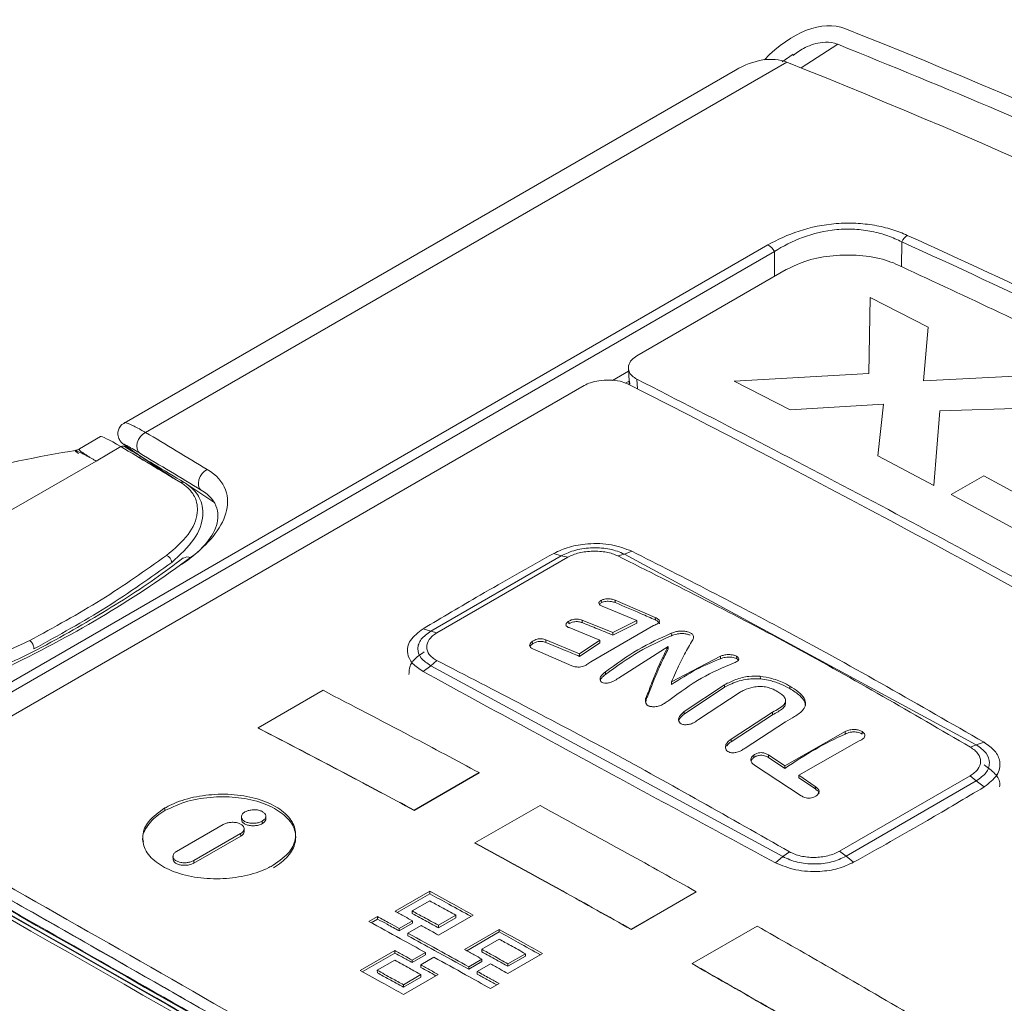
# Model space of a CAD drawing. Header units: millimetres. Extents: x -72 to 415, y 5 to 292.
# Tile 12 of 59: x 107 to 123, y 71 to 87. Entities that reach past the tile are written whole.
import ezdxf

# ---------------------------------------------------------------- set-up
doc = ezdxf.new("R2010")
doc.units = ezdxf.units.MM

msp = doc.modelspace()

# ---------------------------------------------------------------- linework, layer by layer
at = {"color": 8, "linetype": 'Continuous', "lineweight": 0}
for p, q in [((119.624, 86.458), (120.223, 86.843)), ((119.39, 86.551), (108.929, 80.512)), ((104.486, 75.144), (119.083, 83.57)), ((121.266, 83.62), (121.264, 83.215)), ((119.191, 83.462), (104.594, 75.036)), ((119.189, 83.057), (119.191, 83.462)), ((120.728, 81.47), (120.752, 82.715)), ((120.752, 82.715), (121.699, 82.229)), ((121.699, 82.229), (121.623, 81.351)), ((116.544, 81.36), (116.809, 81.513)), ((118.533, 81.348), (120.728, 81.47)), ((116.818, 81.349), (116.759, 81.315)), ((116.952, 81.223), (116.944, 81.38)), ((119.446, 80.879), (118.533, 81.348)), ((121.623, 81.351), (123.22, 81.435)), ((120.966, 80.972), (119.446, 80.879)), ((120.877, 80.132), (120.966, 80.972)), ((121.886, 80.866), (121.791, 79.648)), ((124.168, 80.932), (121.886, 80.866)), ((108.12, 80.045), (108.526, 80.28)), ((108.12, 80.045), (103.953, 77.64)), ((121.791, 79.648), (120.877, 80.132)), ((122.074, 79.496), (122.605, 79.802)), ((122.605, 79.802), (124.419, 78.819)), ((124.596, 78.123), (122.074, 79.496)), ((116.74, 78.527), (116.863, 78.574)), ((113.584, 77.271), (115.711, 78.499)), ((113.681, 77.242), (115.816, 78.475)), ((115.711, 78.499), (115.589, 78.538)), ((115.711, 78.499), (115.816, 78.475)), ((116.74, 78.527), (116.633, 78.497)), ((116.74, 78.527), (122.482, 75.412)), ((113.584, 77.271), (113.457, 77.308)), ((113.584, 77.271), (113.681, 77.242)), ((113.584, 76.706), (113.68, 76.792)), ((113.584, 76.706), (113.459, 76.609)), ((119.326, 73.59), (113.584, 76.706)), ((116.432, 76.563), (116.43, 76.605)), ((118.376, 76.355), (118.375, 76.396)), ((119.157, 75.906), (119.156, 75.947)), ((122.385, 75.376), (122.482, 75.412)), ((122.608, 75.456), (122.482, 75.412)), ((122.384, 74.911), (120.249, 73.678)), ((122.384, 74.911), (122.482, 74.825)), ((122.482, 74.825), (120.356, 73.597)), ((122.611, 74.728), (122.482, 74.825)), ((109.245, 74.342), (109.244, 74.384)), ((110.834, 74.129), (110.833, 74.17)), ((110.481, 73.925), (110.479, 73.966)), ((119.205, 73.491), (119.326, 73.59)), ((119.432, 73.671), (119.326, 73.59)), ((120.249, 73.678), (120.356, 73.597)), ((120.48, 73.498), (120.356, 73.597)), ((109.717, 73.484), (109.715, 73.525))]:
    msp.add_line(p, q, dxfattribs=at)
at = {"color": 7, "linetype": 'Continuous', "lineweight": 15}
for p, q in [((119.495, 86.68), (119.315, 86.56)), ((118.551, 86.421), (108.58, 80.665)), ((116.944, 81.761), (119.381, 83.168)), ((116.806, 81.558), (116.818, 81.346)), ((116.818, 81.347), (116.821, 81.289)), ((116.828, 81.301), (116.824, 81.347)), ((105.162, 74.972), (116.084, 81.278)), ((108.195, 80.443), (107.849, 80.243)), ((108.805, 80.153), (109.428, 79.738)), ((110.04, 79.376), (109.587, 79.676)), ((116.37, 77.734), (116.369, 77.768)), ((116.591, 77.735), (116.59, 77.777)), ((116.59, 77.776), (117.245, 77.492)), ((116.37, 77.734), (116.337, 77.714)), ((116.943, 77.441), (116.377, 77.677)), ((116.049, 77.45), (116.553, 77.246)), ((116.051, 77.408), (116.049, 77.45)), ((116.553, 77.246), (116.943, 77.441)), ((116.944, 77.4), (116.943, 77.442)), ((117.246, 77.452), (117.245, 77.494)), ((115.833, 77.39), (115.832, 77.423)), ((116.341, 77.122), (115.837, 77.326)), ((117.216, 77.36), (116.193, 76.767)), ((116.944, 77.4), (116.554, 77.204)), ((115.46, 77.086), (115.458, 77.128)), ((115.458, 77.127), (116.006, 76.898)), ((116.006, 76.898), (116.341, 77.122)), ((116.342, 77.08), (116.341, 77.122)), ((116.554, 77.204), (116.553, 77.246)), ((117.507, 77.194), (117.506, 77.236)), ((115.239, 77.06), (115.238, 77.102)), ((115.884, 76.704), (115.247, 76.981)), ((116.342, 77.08), (116.008, 76.857)), ((117.455, 77.018), (116.643, 76.504)), ((117.456, 76.978), (117.455, 77.019)), ((116.008, 76.857), (116.006, 76.899)), ((117.509, 76.44), (118.307, 76.86)), ((118.308, 76.82), (118.307, 76.862)), ((118.573, 76.82), (118.572, 76.863)), ((118.959, 76.491), (118.958, 76.533)), ((110.764, 75.691), (111.824, 76.304)), ((117.51, 76.4), (117.509, 76.441)), ((117.716, 75.958), (118.375, 76.396)), ((118.376, 76.354), (117.717, 75.917)), ((119.439, 76.332), (119.438, 76.375)), ((117.13, 76.231), (117.129, 76.273)), ((118.629, 76.275), (117.947, 75.827)), ((119.245, 76.28), (119.245, 76.282)), ((119.369, 76.084), (119.368, 76.149)), ((117.717, 75.917), (117.716, 75.959)), ((118.48, 75.507), (119.156, 75.947)), ((119.157, 75.905), (118.481, 75.466)), ((110.764, 75.691), (110.764, 75.688)), ((119.367, 75.788), (118.71, 75.361)), ((118.481, 75.466), (118.48, 75.508)), ((119.358, 75.073), (120.34, 75.632)), ((120.341, 75.591), (120.34, 75.633)), ((120.622, 75.59), (120.622, 75.631)), ((120.571, 75.478), (119.589, 74.918)), ((118.852, 75.207), (118.851, 75.249)), ((119.091, 75.208), (119.09, 75.25)), ((119.09, 75.249), (119.358, 75.073)), ((119.358, 75.031), (119.091, 75.208)), ((119.626, 74.582), (118.861, 75.082)), ((119.358, 75.032), (119.358, 75.073)), ((113.312, 74.348), (114.372, 74.961)), ((113.312, 74.345), (114.372, 74.957)), ((114.372, 74.961), (114.372, 74.957)), ((119.588, 74.918), (119.855, 74.736)), ((119.589, 74.877), (119.588, 74.918)), ((119.856, 74.695), (119.589, 74.876)), ((119.856, 74.695), (119.855, 74.737)), ((114.303, 73.813), (115.364, 74.426)), ((110.493, 74.238), (110.494, 74.196)), ((110.891, 74.21), (110.889, 74.252)), ((113.312, 74.348), (113.312, 74.345)), ((110.196, 74.116), (109.432, 73.675)), ((110.479, 73.966), (109.715, 73.525)), ((109.717, 73.484), (110.481, 73.925)), ((110.537, 74.006), (110.536, 74.048)), ((114.303, 73.813), (114.303, 73.81)), ((109.376, 73.594), (109.377, 73.551)), ((112.998, 72.699), (113.564, 73.026)), ((113.565, 72.984), (113.036, 72.679)), ((113.565, 72.984), (113.564, 73.026)), ((116.853, 72.405), (117.914, 73.017)), ((116.853, 72.402), (117.914, 73.014)), ((117.914, 73.017), (117.914, 73.014)), ((113.279, 72.704), (113.564, 72.868)), ((112.572, 72.532), (112.712, 72.613)), ((112.713, 72.572), (112.712, 72.613)), ((113.28, 72.662), (113.279, 72.704)), ((113.706, 72.47), (113.991, 72.634)), ((113.707, 72.311), (114.272, 72.638)), ((113.992, 72.593), (113.991, 72.634)), ((112.713, 72.572), (112.609, 72.512)), ((113.282, 72.544), (113.067, 72.42)), ((113.068, 72.378), (113.283, 72.503)), ((113.423, 72.467), (113.207, 72.343)), ((113.283, 72.503), (113.282, 72.544)), ((113.707, 72.428), (113.706, 72.47)), ((113.992, 72.593), (113.707, 72.428)), ((117.845, 71.845), (118.906, 72.457)), ((113.068, 72.378), (113.067, 72.42)), ((113.208, 72.301), (113.207, 72.343)), ((114.132, 72.077), (114.697, 72.403)), ((114.698, 72.362), (114.169, 72.056)), ((114.698, 72.362), (114.697, 72.403)), ((116.853, 72.405), (116.853, 72.402)), ((114.413, 72.08), (114.698, 72.244)), ((112.993, 72.059), (112.428, 71.733)), ((112.465, 71.712), (112.994, 72.018)), ((112.994, 72.018), (112.993, 72.059)), ((113.493, 72.027), (113.277, 71.903)), ((113.278, 71.862), (113.494, 71.986)), ((113.494, 71.986), (113.493, 72.027)), ((114.413, 72.039), (114.413, 72.08)), ((114.84, 71.683), (115.406, 72.009)), ((114.84, 71.842), (115.125, 72.007)), ((115.125, 71.966), (114.84, 71.801)), ((115.125, 71.966), (115.125, 72.007)), ((112.709, 71.736), (112.994, 71.901)), ((113.278, 71.862), (113.277, 71.903)), ((113.634, 71.95), (113.418, 71.825)), ((113.419, 71.784), (113.418, 71.825)), ((114.416, 71.919), (114.2, 71.795)), ((114.201, 71.754), (114.416, 71.878)), ((114.556, 71.841), (114.341, 71.717)), ((114.416, 71.878), (114.416, 71.919)), ((114.84, 71.801), (114.84, 71.842)), ((117.845, 71.845), (117.845, 71.842)), ((112.71, 71.695), (112.709, 71.736)), ((113.702, 71.668), (113.136, 71.342)), ((113.136, 71.501), (113.421, 71.665)), ((113.422, 71.624), (113.421, 71.665)), ((114.201, 71.754), (114.2, 71.795)), ((114.341, 71.675), (114.341, 71.717)), ((113.137, 71.459), (113.136, 71.501)), ((113.422, 71.624), (113.137, 71.459)), ((114.555, 71.438), (114.695, 71.519))]:
    msp.add_line(p, q, dxfattribs=at)
at = {"color": 8, "linetype": 'Continuous', "lineweight": 0, "flags": 128}
for points in [[(108.835, 80.173), (108.806, 80.201), (108.79, 80.241), (108.785, 80.29), (108.794, 80.343), (108.814, 80.395), (108.846, 80.444), (108.885, 80.484), (108.929, 80.512)], [(109.838, 79.57), (109.81, 79.598), (109.794, 79.638), (109.79, 79.686), (109.798, 79.739), (109.819, 79.792), (109.851, 79.84), (109.89, 79.88), (109.933, 79.909)]]:
    msp.add_lwpolyline(points, dxfattribs=at)
at = {"color": 8, "linetype": 'Continuous', "lineweight": 0}
for centre, radius, start, end in [((121.511, 83.503), 0.272, 124.7387, 154.5559), ((118.948, 83.327), 0.278, 29.1002, 60.9718), ((109.531, 79.642), 0.0589, 60.5264, 119.9599), ((109.218, 78.376), 0.139, 6.2066, 67.2333), ((109.615, 78.368), 0.112, 64.978, 126.3807)]:
    msp.add_arc(centre, radius, start, end, dxfattribs=at)
at = {"color": 7, "linetype": 'Continuous', "lineweight": 15}
for centre, radius, start, end in [((18.561, -112.686), 217.442, 56.86142, 63.14396), ((108.555, 80.228), 0.0596, 60.4176, 119.6251)]:
    msp.add_arc(centre, radius, start, end, dxfattribs=at)
for centre, major_axis, ratio, start_param, end_param in [((119.501, 85.469), (0.919, 1.592), 0.577335, 0.084157, 1.159403), ((-29.346, -203.993), (164.055, 284.137), 0.577335, 0.026276, 0.084157), ((118.551, 84.92), (0.919, 1.592), 0.577335, 0.084157, 0.785358), ((-30.296, -204.542), (164.055, 284.137), 0.577335, 0.026267, 0.084157), ((109.39, 79.632), (1.197, -0.81), 0.054844, 2.413739, 3.11494), ((274.35, -28.673), (221.4, -140.057), 0.020016, 2.423264, 2.429891), ((274.403, -28.588), (221.349, -139.971), 0.019826, 2.423359, 2.429986), ((109.457, 79.717), (0.637, -0.397), 0.018482, 3.142229, 3.757747)]:
    msp.add_ellipse(centre, major_axis=major_axis, ratio=ratio, start_param=start_param, end_param=end_param, dxfattribs=at)
for points, knots in [([(119.495, 86.663), (119.559, 86.709), (119.707, 86.815), (119.945, 86.882), (120.126, 86.878), (120.205, 86.849), (120.223, 86.843)], [0, 0, 0, 0, 0.279579, 0.648511, 0.922047, 1, 1, 1, 1]), ([(120.223, 86.843), (121.101, 86.486), (122.857, 85.771), (126.189, 84.297), (128.597, 83.092), (130.16, 82.31)], [0, 0, 0, 0, 0.259866, 0.519732, 1, 1, 1, 1]), ([(119.381, 83.168), (119.493, 83.222), (119.717, 83.33), (120.145, 83.406), (120.588, 83.41), (120.941, 83.351), (121.116, 83.281), (121.171, 83.259)], [0, 0, 0, 0, 0.219599, 0.439367, 0.656348, 0.892413, 1, 1, 1, 1]), ([(140.751, 71.955), (140.639, 72.035), (140.081, 72.432), (137.723, 74.076), (134.444, 76.199), (130.548, 78.492), (127.473, 80.178), (124.351, 81.779), (122.231, 82.765), (121.171, 83.259)], [0, 0, 0, 0, 0.018053, 0.090267, 0.379192, 0.534161, 0.689223, 0.844565, 1, 1, 1, 1]), ([(116.944, 81.38), (116.916, 81.396), (116.857, 81.433), (116.809, 81.509), (116.801, 81.6), (116.844, 81.691), (116.914, 81.74), (116.944, 81.761)], [0, 0, 0, 0, 0.164511, 0.356752, 0.575882, 0.815679, 1, 1, 1, 1]), ([(116.084, 81.278), (116.117, 81.294), (116.187, 81.328), (116.331, 81.36), (116.5, 81.371), (116.667, 81.354), (116.753, 81.319), (116.791, 81.304)], [0, 0, 0, 0, 0.1627697, 0.3542228, 0.5723536, 0.8119101, 1, 1, 1, 1]), ([(116.944, 81.38), (118.27, 80.7), (120.922, 79.342), (125.686, 76.728), (131.237, 73.51), (135.451, 70.823), (137.56, 69.478)], [0, 0, 0, 0, 0.193119, 0.386353, 0.692945, 1, 1, 1, 1]), ([(108.582, 80.663), (108.569, 80.656), (108.534, 80.637), (108.496, 80.584), (108.475, 80.519), (108.477, 80.459), (108.49, 80.413), (108.509, 80.379), (108.525, 80.358), (108.54, 80.342), (108.558, 80.325), (108.602, 80.292), (108.673, 80.241), (108.781, 80.17), (108.806, 80.153)], [0, 0, 0, 0, 0.034854, 0.091481, 0.146708, 0.190928, 0.228642, 0.260866, 0.288029, 0.316684, 0.361747, 0.473319, 0.875065, 1, 1, 1, 1]), ([(107.813, 80.223), (107.174, 80.112), (106.176, 79.94), (104.976, 79.399), (104.185, 78.763), (103.852, 78.178), (103.646, 77.817)], [0, 0, 0, 0, 0.316529, 0.49459, 0.688093, 1, 1, 1, 1]), ([(107.85, 80.245), (107.835, 80.236), (107.813, 80.223), (107.789, 80.22), (107.782, 80.219)], [0, 0, 0, 0, 0.695121, 1, 1, 1, 1]), ([(109.56, 79.694), (109.584, 79.678), (109.694, 79.608), (109.839, 79.433), (109.892, 79.129), (109.751, 78.755), (109.489, 78.514), (109.356, 78.391)], [0, 0, 0, 0, 0.045894, 0.214627, 0.424077, 0.705795, 1, 1, 1, 1]), ([(109.514, 78.356), (109.649, 78.445), (109.765, 78.539), (109.954, 78.738), (110.027, 78.843), (110.112, 79.057), (110.124, 79.168), (110.058, 79.382), (109.978, 79.486), (109.838, 79.57)], [0, 0, 0, 0, 0.25, 0.25, 0.5, 0.5, 0.75, 0.75, 1, 1, 1, 1]), ([(109.542, 78.465), (109.39, 78.35), (108.926, 77.997), (108.028, 77.446), (107.213, 76.982), (106.726, 76.757), (106.66, 76.727)], [0, 0, 0, 0, 0.182083, 0.557254, 0.939467, 1, 1, 1, 1]), ([(116.377, 77.677), (116.362, 77.685), (116.336, 77.699), (116.321, 77.723), (116.324, 77.744), (116.342, 77.761), (116.359, 77.77), (116.368, 77.775)], [0, 0, 0, 0, 0.297196, 0.51641, 0.677507, 0.839513, 1, 1, 1, 1]), ([(116.368, 77.775), (116.383, 77.781), (116.409, 77.792), (116.455, 77.798), (116.503, 77.797), (116.55, 77.789), (116.578, 77.78), (116.59, 77.776)], [0, 0, 0, 0, 0.237697, 0.398952, 0.559078, 0.814789, 1, 1, 1, 1]), ([(116.591, 77.735), (116.572, 77.741), (116.538, 77.752), (116.483, 77.758), (116.438, 77.756), (116.4, 77.747), (116.38, 77.739), (116.37, 77.734)], [0, 0, 0, 0, 0.294488, 0.512929, 0.674268, 0.836516, 1, 1, 1, 1]), ([(117.246, 77.452), (117.169, 77.486), (116.95, 77.583), (116.732, 77.675), (116.591, 77.735)], [0, 0, 0, 0, 0.353195, 1, 1, 1, 1]), ([(115.837, 77.326), (115.822, 77.333), (115.797, 77.344), (115.785, 77.369), (115.79, 77.393), (115.807, 77.414), (115.825, 77.427), (115.832, 77.432)], [0, 0, 0, 0, 0.279768, 0.465003, 0.649132, 0.861244, 1, 1, 1, 1]), ([(115.832, 77.432), (115.85, 77.441), (115.879, 77.455), (115.928, 77.466), (115.973, 77.467), (116.014, 77.461), (116.038, 77.453), (116.049, 77.45)], [0, 0, 0, 0, 0.284544, 0.446095, 0.608862, 0.828107, 1, 1, 1, 1]), ([(117.245, 77.492), (117.265, 77.481), (117.295, 77.464), (117.313, 77.436), (117.31, 77.414), (117.279, 77.387), (117.241, 77.371), (117.216, 77.36)], [0, 0, 0, 0, 0.264058, 0.416786, 0.543664, 0.700778, 1, 1, 1, 1]), ([(117.313, 77.388), (117.313, 77.388), (117.316, 77.396), (117.3, 77.416), (117.276, 77.437), (117.252, 77.449), (117.246, 77.452)], [0, 0, 0, 0, 0.002087, 0.342395, 0.852484, 1, 1, 1, 1]), ([(116.051, 77.408), (116.033, 77.413), (116.004, 77.422), (115.955, 77.426), (115.91, 77.42), (115.868, 77.407), (115.845, 77.395), (115.833, 77.39)], [0, 0, 0, 0, 0.28342, 0.45085, 0.619983, 0.822187, 1, 1, 1, 1]), ([(116.554, 77.204), (116.47, 77.239), (116.302, 77.308), (116.135, 77.375), (116.051, 77.408)], [0, 0, 0, 0, 0.499947, 1, 1, 1, 1]), ([(117.505, 77.234), (117.533, 77.245), (117.575, 77.261), (117.649, 77.273), (117.713, 77.27), (117.77, 77.261), (117.8, 77.25), (117.814, 77.244)], [0, 0, 0, 0, 0.320792, 0.500854, 0.682019, 0.853014, 1, 1, 1, 1]), ([(107.108, 76.982), (107.108, 76.991), (107.107, 77.01), (107.097, 77.042), (107.082, 77.072), (107.063, 77.096), (107.048, 77.109), (107.04, 77.114), (107.038, 77.115)], [0, 0, 0, 0, 0.197304, 0.394607, 0.591922, 0.789272, 0.941942, 1, 1, 1, 1]), ([(115.238, 77.102), (115.256, 77.112), (115.286, 77.129), (115.336, 77.143), (115.382, 77.146), (115.423, 77.139), (115.447, 77.131), (115.458, 77.127)], [0, 0, 0, 0, 0.277111, 0.442712, 0.609828, 0.823954, 1, 1, 1, 1]), ([(116.43, 76.604), (116.607, 76.732), (116.963, 76.99), (117.323, 77.153), (117.505, 77.234)], [0, 0, 0, 0, 0.494497, 1, 1, 1, 1]), ([(117.507, 77.194), (117.329, 77.113), (116.969, 76.951), (116.612, 76.693), (116.432, 76.563)], [0, 0, 0, 0, 0.494487, 1, 1, 1, 1]), ([(117.815, 77.203), (117.8, 77.209), (117.769, 77.22), (117.711, 77.23), (117.649, 77.231), (117.576, 77.22), (117.534, 77.204), (117.507, 77.194)], [0, 0, 0, 0, 0.1608699, 0.3242621, 0.5073806, 0.6778979, 1, 1, 1, 1]), ([(117.814, 77.244), (117.827, 77.236), (117.858, 77.216), (117.876, 77.176), (117.862, 77.134), (117.843, 77.106), (117.835, 77.094)], [0, 0, 0, 0, 0.18395, 0.423485, 0.757818, 1, 1, 1, 1]), ([(115.247, 76.981), (115.233, 76.988), (115.209, 76.999), (115.194, 77.024), (115.195, 77.05), (115.209, 77.077), (115.228, 77.094), (115.238, 77.102)], [0, 0, 0, 0, 0.253809, 0.430791, 0.606842, 0.809504, 1, 1, 1, 1]), ([(115.239, 77.06), (115.228, 77.051), (115.21, 77.037), (115.205, 77.02), (115.203, 77.014)], [0, 0, 0, 0, 0.620741, 1, 1, 1, 1]), ([(115.46, 77.086), (115.439, 77.092), (115.408, 77.102), (115.355, 77.104), (115.308, 77.094), (115.269, 77.078), (115.247, 77.065), (115.239, 77.06)], [0, 0, 0, 0, 0.324091, 0.487435, 0.651696, 0.874519, 1, 1, 1, 1]), ([(116.008, 76.857), (115.93, 76.89), (115.748, 76.968), (115.565, 77.043), (115.46, 77.086)], [0, 0, 0, 0, 0.422016, 1, 1, 1, 1]), ([(117.129, 76.271), (117.147, 76.319), (117.199, 76.46), (117.28, 76.657), (117.372, 76.858), (117.427, 76.965), (117.455, 77.018)], [0, 0, 0, 0, 0.164582, 0.493941, 0.746508, 1, 1, 1, 1]), ([(117.456, 76.977), (117.438, 76.942), (117.384, 76.839), (117.302, 76.663), (117.211, 76.446), (117.157, 76.302), (117.13, 76.23)], [0, 0, 0, 0, 0.164582, 0.493957, 0.746555, 1, 1, 1, 1]), ([(117.835, 77.094), (117.813, 77.056), (117.748, 76.947), (117.638, 76.74), (117.552, 76.541), (117.509, 76.44)], [0, 0, 0, 0, 0.205526, 0.601042, 1, 1, 1, 1]), ([(113.226, 76.563), (113.227, 76.608), (113.229, 76.709), (113.333, 76.837), (113.437, 76.906), (113.474, 76.931)], [0, 0, 0, 0, 0.336424, 0.762203, 1, 1, 1, 1]), ([(118.308, 76.819), (118.177, 76.765), (117.911, 76.655), (117.645, 76.485), (117.51, 76.399)], [0, 0, 0, 0, 0.496174, 1, 1, 1, 1]), ([(118.307, 76.86), (118.326, 76.867), (118.363, 76.879), (118.426, 76.889), (118.49, 76.885), (118.539, 76.876), (118.563, 76.865), (118.572, 76.862)], [0, 0, 0, 0, 0.252715, 0.508273, 0.699172, 0.890677, 1, 1, 1, 1]), ([(118.573, 76.82), (118.561, 76.825), (118.536, 76.835), (118.489, 76.844), (118.438, 76.847), (118.372, 76.841), (118.333, 76.828), (118.308, 76.819)], [0, 0, 0, 0, 0.1552149, 0.2981214, 0.4710774, 0.6642216, 1, 1, 1, 1]), ([(118.572, 76.862), (118.582, 76.855), (118.601, 76.841), (118.609, 76.818), (118.602, 76.794), (118.572, 76.77), (118.539, 76.756), (118.519, 76.747)], [0, 0, 0, 0, 0.15956, 0.332745, 0.508046, 0.700147, 1, 1, 1, 1]), ([(118.595, 76.801), (118.594, 76.803), (118.591, 76.81), (118.58, 76.816), (118.573, 76.82)], [0, 0, 0, 0, 0.311122, 1, 1, 1, 1]), ([(116.193, 76.767), (116.172, 76.752), (116.136, 76.726), (116.08, 76.697), (116.029, 76.684), (115.972, 76.682), (115.923, 76.689), (115.894, 76.7), (115.884, 76.704)], [0, 0, 0, 0, 0.246463, 0.416159, 0.54589, 0.675178, 0.893376, 1, 1, 1, 1]), ([(118.519, 76.747), (118.345, 76.674), (117.992, 76.525), (117.642, 76.269), (117.464, 76.139)], [0, 0, 0, 0, 0.493002, 1, 1, 1, 1]), ([(116.38, 76.43), (116.372, 76.436), (116.354, 76.448), (116.343, 76.475), (116.343, 76.508), (116.369, 76.555), (116.406, 76.584), (116.43, 76.604)], [0, 0, 0, 0, 0.139328, 0.287266, 0.459984, 0.645075, 1, 1, 1, 1]), ([(116.432, 76.563), (116.413, 76.548), (116.381, 76.522), (116.35, 76.484), (116.349, 76.464), (116.349, 76.457)], [0, 0, 0, 0, 0.461253, 0.823949, 1, 1, 1, 1]), ([(116.643, 76.504), (116.618, 76.485), (116.579, 76.456), (116.509, 76.428), (116.45, 76.418), (116.406, 76.421), (116.385, 76.428), (116.38, 76.43)], [0, 0, 0, 0, 0.344548, 0.542288, 0.740749, 0.930967, 1, 1, 1, 1]), ([(118.375, 76.396), (118.434, 76.425), (118.553, 76.485), (118.749, 76.537), (118.895, 76.534), (118.958, 76.532)], [0, 0, 0, 0, 0.3600311, 0.7233347, 1, 1, 1, 1]), ([(118.959, 76.491), (118.876, 76.491), (118.688, 76.492), (118.509, 76.422), (118.404, 76.368), (118.376, 76.354)], [0, 0, 0, 0, 0.364993, 0.827034, 1, 1, 1, 1]), ([(118.958, 76.532), (119.022, 76.522), (119.169, 76.498), (119.328, 76.434), (119.414, 76.387), (119.438, 76.374)], [0, 0, 0, 0, 0.353901, 0.821293, 1, 1, 1, 1]), ([(119.439, 76.332), (119.388, 76.359), (119.284, 76.413), (119.116, 76.468), (119.004, 76.485), (118.959, 76.491)], [0, 0, 0, 0, 0.374742, 0.750928, 1, 1, 1, 1]), ([(111.824, 76.304), (112.3, 76.056), (113.149, 75.614), (113.999, 75.16), (114.372, 74.961)], [0, 0, 0, 0, 0.5599997, 1, 1, 1, 1]), ([(119.245, 76.28), (119.211, 76.3), (119.152, 76.333), (119.044, 76.361), (118.941, 76.369), (118.816, 76.356), (118.715, 76.319), (118.65, 76.286), (118.629, 76.275)], [0, 0, 0, 0, 0.1932031, 0.3301211, 0.4665531, 0.6189359, 0.8769947, 1, 1, 1, 1]), ([(119.438, 76.374), (119.487, 76.343), (119.584, 76.282), (119.679, 76.181), (119.709, 76.078), (119.659, 75.973), (119.531, 75.88), (119.418, 75.816), (119.367, 75.788)], [0, 0, 0, 0, 0.164712, 0.331107, 0.473281, 0.616177, 0.825628, 1, 1, 1, 1]), ([(119.692, 76.055), (119.69, 76.078), (119.683, 76.134), (119.598, 76.231), (119.498, 76.295), (119.439, 76.332)], [0, 0, 0, 0, 0.232929, 0.552839, 1, 1, 1, 1]), ([(117.128, 76.053), (117.119, 76.06), (117.096, 76.077), (117.08, 76.122), (117.089, 76.19), (117.114, 76.242), (117.129, 76.271)], [0, 0, 0, 0, 0.1359231, 0.3223823, 0.6069179, 1, 1, 1, 1]), ([(117.13, 76.23), (117.12, 76.21), (117.098, 76.168), (117.092, 76.125), (117.088, 76.102)], [0, 0, 0, 0, 0.483829, 1, 1, 1, 1]), ([(119.156, 75.947), (119.193, 75.966), (119.266, 76.005), (119.348, 76.064), (119.375, 76.129), (119.362, 76.186), (119.311, 76.238), (119.266, 76.267), (119.245, 76.28)], [0, 0, 0, 0, 0.215461, 0.432803, 0.581269, 0.729962, 0.870125, 1, 1, 1, 1]), ([(117.347, 76.063), (117.323, 76.055), (117.276, 76.038), (117.204, 76.034), (117.155, 76.041), (117.134, 76.05), (117.128, 76.053)], [0, 0, 0, 0, 0.32074, 0.644464, 0.905228, 1, 1, 1, 1]), ([(117.464, 76.139), (117.455, 76.133), (117.436, 76.119), (117.399, 76.092), (117.368, 76.075), (117.347, 76.063)], [0, 0, 0, 0, 0.256216, 0.512481, 1, 1, 1, 1]), ([(119.365, 76.087), (119.365, 76.078), (119.365, 76.05), (119.305, 75.984), (119.219, 75.938), (119.157, 75.905)], [0, 0, 0, 0, 0.119261, 0.375227, 1, 1, 1, 1]), ([(117.665, 75.758), (117.655, 75.766), (117.635, 75.782), (117.623, 75.817), (117.626, 75.855), (117.655, 75.906), (117.692, 75.938), (117.716, 75.958)], [0, 0, 0, 0, 0.157198, 0.305482, 0.482205, 0.669488, 1, 1, 1, 1]), ([(117.717, 75.917), (117.693, 75.897), (117.656, 75.864), (117.628, 75.821), (117.629, 75.802), (117.629, 75.799)], [0, 0, 0, 0, 0.5732261, 0.9110506, 1, 1, 1, 1]), ([(117.947, 75.827), (117.926, 75.811), (117.888, 75.783), (117.82, 75.751), (117.753, 75.74), (117.699, 75.744), (117.674, 75.754), (117.665, 75.758)], [0, 0, 0, 0, 0.275454, 0.491206, 0.709123, 0.894166, 1, 1, 1, 1]), ([(110.764, 75.691), (111.239, 75.444), (112.088, 75.002), (112.938, 74.548), (113.312, 74.348)], [0, 0, 0, 0, 0.56, 1, 1, 1, 1]), ([(110.764, 75.688), (111.239, 75.441), (112.088, 74.998), (112.938, 74.545), (113.312, 74.345)], [0, 0, 0, 0, 0.56, 1, 1, 1, 1]), ([(120.34, 75.632), (120.359, 75.64), (120.399, 75.656), (120.467, 75.668), (120.535, 75.662), (120.586, 75.649), (120.612, 75.635), (120.622, 75.63)], [0, 0, 0, 0, 0.253468, 0.510319, 0.697885, 0.885549, 1, 1, 1, 1]), ([(118.428, 75.305), (118.418, 75.314), (118.398, 75.332), (118.387, 75.368), (118.39, 75.408), (118.42, 75.458), (118.457, 75.488), (118.48, 75.507)], [0, 0, 0, 0, 0.158488, 0.31284, 0.494867, 0.682675, 1, 1, 1, 1]), ([(120.341, 75.591), (120.178, 75.513), (119.85, 75.354), (119.523, 75.139), (119.358, 75.031)], [0, 0, 0, 0, 0.497551, 1, 1, 1, 1]), ([(120.622, 75.59), (120.61, 75.596), (120.583, 75.609), (120.533, 75.622), (120.477, 75.627), (120.407, 75.619), (120.367, 75.602), (120.341, 75.591)], [0, 0, 0, 0, 0.148042, 0.3006266, 0.4802022, 0.6680935, 1, 1, 1, 1]), ([(120.622, 75.63), (120.631, 75.622), (120.651, 75.605), (120.663, 75.576), (120.662, 75.545), (120.633, 75.509), (120.595, 75.49), (120.571, 75.478)], [0, 0, 0, 0, 0.150588, 0.304182, 0.481565, 0.664166, 1, 1, 1, 1]), ([(118.481, 75.466), (118.455, 75.447), (118.424, 75.423), (118.41, 75.395), (118.408, 75.39)], [0, 0, 0, 0, 0.84336, 1, 1, 1, 1]), ([(118.71, 75.361), (118.69, 75.348), (118.651, 75.32), (118.584, 75.291), (118.516, 75.283), (118.464, 75.288), (118.438, 75.3), (118.428, 75.305)], [0, 0, 0, 0, 0.254251, 0.511734, 0.697085, 0.882795, 1, 1, 1, 1]), ([(118.861, 75.082), (118.846, 75.095), (118.818, 75.118), (118.801, 75.159), (118.803, 75.195), (118.823, 75.224), (118.842, 75.24), (118.851, 75.248)], [0, 0, 0, 0, 0.276635, 0.504719, 0.6737, 0.84356, 1, 1, 1, 1]), ([(118.852, 75.207), (118.838, 75.196), (118.819, 75.182), (118.813, 75.164), (118.811, 75.159)], [0, 0, 0, 0, 0.729732, 1, 1, 1, 1]), ([(118.851, 75.248), (118.868, 75.258), (118.897, 75.275), (118.947, 75.287), (118.994, 75.288), (119.044, 75.275), (119.074, 75.258), (119.09, 75.249)], [0, 0, 0, 0, 0.236116, 0.415621, 0.565734, 0.753026, 1, 1, 1, 1]), ([(119.091, 75.208), (119.071, 75.219), (119.039, 75.236), (118.984, 75.248), (118.935, 75.244), (118.889, 75.23), (118.863, 75.214), (118.852, 75.207)], [0, 0, 0, 0, 0.295823, 0.459809, 0.625089, 0.834224, 1, 1, 1, 1]), ([(122.612, 75.086), (122.675, 75.041), (122.801, 74.949), (122.876, 74.817), (122.863, 74.743), (122.86, 74.727)], [0, 0, 0, 0, 0.441464, 0.882928, 1, 1, 1, 1]), ([(119.855, 74.736), (119.873, 74.722), (119.901, 74.7), (119.919, 74.663), (119.915, 74.63), (119.895, 74.6), (119.874, 74.584), (119.865, 74.577)], [0, 0, 0, 0, 0.304254, 0.468568, 0.634138, 0.849723, 1, 1, 1, 1]), ([(109.244, 74.384), (109.268, 74.397), (109.39, 74.464), (109.657, 74.559), (110.065, 74.617), (110.488, 74.603), (110.87, 74.508), (111.172, 74.346), (111.356, 74.137), (111.395, 73.901), (111.3, 73.656), (111.112, 73.521), (111.013, 73.451)], [0, 0, 0, 0, 0.025626, 0.129432, 0.233247, 0.340927, 0.450149, 0.555356, 0.666342, 0.771507, 0.880833, 1, 1, 1, 1]), ([(111.015, 73.409), (111.038, 73.424), (111.155, 73.495), (111.315, 73.649), (111.399, 73.879), (111.348, 74.113), (111.153, 74.319), (110.844, 74.477), (110.456, 74.565), (110.028, 74.573), (109.596, 74.507), (109.365, 74.398), (109.245, 74.342)], [0, 0, 0, 0, 0.0259363, 0.1310331, 0.2361347, 0.3439691, 0.4530254, 0.5583189, 0.6692624, 0.7743157, 0.8837538, 1, 1, 1, 1]), ([(119.865, 74.577), (119.849, 74.568), (119.821, 74.553), (119.772, 74.542), (119.725, 74.541), (119.674, 74.555), (119.644, 74.572), (119.626, 74.582)], [0, 0, 0, 0, 0.223559, 0.406309, 0.55622, 0.738811, 1, 1, 1, 1]), ([(119.916, 74.613), (119.915, 74.621), (119.913, 74.641), (119.889, 74.669), (119.866, 74.687), (119.856, 74.695)], [0, 0, 0, 0, 0.2491, 0.668255, 1, 1, 1, 1]), ([(111.013, 73.451), (110.989, 73.438), (110.867, 73.371), (110.6, 73.277), (110.192, 73.22), (109.769, 73.236), (109.386, 73.333), (109.084, 73.494), (108.901, 73.702), (108.862, 73.937), (108.957, 74.18), (109.145, 74.314), (109.244, 74.384)], [0, 0, 0, 0, 0.025626, 0.129432, 0.233247, 0.340932, 0.450153, 0.55536, 0.666345, 0.771511, 0.880836, 1, 1, 1, 1]), ([(115.364, 74.426), (115.84, 74.166), (116.69, 73.702), (117.54, 73.227), (117.914, 73.017)], [0, 0, 0, 0, 0.56, 1, 1, 1, 1]), ([(109.245, 74.342), (109.222, 74.328), (109.104, 74.257), (108.953, 74.104), (108.865, 73.936), (108.89, 73.848), (108.894, 73.833)], [0, 0, 0, 0, 0.101075, 0.510643, 0.92023, 1, 1, 1, 1]), ([(110.833, 74.17), (110.82, 74.164), (110.791, 74.15), (110.732, 74.137), (110.664, 74.133), (110.597, 74.143), (110.542, 74.165), (110.505, 74.195), (110.49, 74.231), (110.496, 74.269), (110.518, 74.299), (110.542, 74.315), (110.55, 74.32)], [0, 0, 0, 0, 0.082056, 0.181233, 0.292178, 0.406936, 0.511006, 0.618408, 0.724219, 0.829649, 0.944724, 1, 1, 1, 1]), ([(110.55, 74.32), (110.563, 74.326), (110.592, 74.34), (110.65, 74.353), (110.718, 74.357), (110.786, 74.347), (110.84, 74.325), (110.877, 74.295), (110.892, 74.259), (110.886, 74.221), (110.864, 74.191), (110.84, 74.175), (110.833, 74.17)], [0, 0, 0, 0, 0.082056, 0.18124, 0.292191, 0.40695, 0.511018, 0.618419, 0.724229, 0.829661, 0.944737, 1, 1, 1, 1]), ([(110.196, 74.116), (110.212, 74.123), (110.245, 74.139), (110.308, 74.15), (110.377, 74.152), (110.443, 74.14), (110.494, 74.116), (110.528, 74.085), (110.539, 74.048), (110.53, 74.011), (110.505, 73.983), (110.484, 73.969), (110.479, 73.966)], [0, 0, 0, 0, 0.099423, 0.199755, 0.312451, 0.426162, 0.529303, 0.637657, 0.741828, 0.849636, 0.964971, 1, 1, 1, 1]), ([(110.497, 74.196), (110.497, 74.19), (110.496, 74.17), (110.519, 74.141), (110.564, 74.114), (110.622, 74.097), (110.688, 74.092), (110.756, 74.099), (110.806, 74.114), (110.829, 74.126), (110.834, 74.129)], [0, 0, 0, 0, 0.0755026, 0.2284243, 0.3670934, 0.5127538, 0.6527922, 0.7977624, 0.9528849, 1, 1, 1, 1]), ([(110.834, 74.129), (110.847, 74.138), (110.873, 74.157), (110.891, 74.186), (110.889, 74.204), (110.888, 74.21)], [0, 0, 0, 0, 0.388106, 0.779768, 1, 1, 1, 1]), ([(105.116, 74.002), (105.227, 73.939), (105.785, 73.623), (108.144, 72.284), (111.424, 70.409), (115.323, 68.161), (118.404, 66.375), (121.532, 64.554), (123.655, 63.309), (124.717, 62.686)], [0, 0, 0, 0, 0.018034, 0.090169, 0.378781, 0.533852, 0.689017, 0.844462, 1, 1, 1, 1]), ([(110.481, 73.925), (110.492, 73.932), (110.516, 73.949), (110.535, 73.978), (110.535, 73.998), (110.535, 74.006)], [0, 0, 0, 0, 0.3200944, 0.707036, 1, 1, 1, 1]), ([(105.126, 73.792), (105.239, 73.728), (105.803, 73.409), (106.824, 72.829), (108.196, 72.048), (109.58, 71.258), (110.743, 70.592), (111.913, 69.921), (113.09, 69.244), (114.276, 68.561), (115.468, 67.872), (116.667, 67.178), (118.117, 66.337), (119.333, 65.63), (120.556, 64.918), (121.775, 64.206), (123.24, 63.349), (124.218, 62.776), (124.707, 62.489)], [0, 0, 0, 0, 0.018233, 0.091166, 0.164099, 0.237032, 0.309966, 0.346432, 0.419365, 0.492298, 0.528764, 0.601697, 0.67463, 0.747564, 0.78403, 0.856963, 0.928477, 1, 1, 1, 1]), ([(105.127, 73.793), (106.679, 72.911), (109.784, 71.146), (114.624, 68.362), (119.585, 65.488), (122.999, 63.489), (124.707, 62.489)], [0, 0, 0, 0, 0.249024, 0.498435, 0.74902, 1, 1, 1, 1]), ([(114.303, 73.813), (114.779, 73.553), (115.629, 73.09), (116.479, 72.614), (116.853, 72.405)], [0, 0, 0, 0, 0.56, 1, 1, 1, 1]), ([(114.303, 73.81), (114.779, 73.55), (115.629, 73.086), (116.479, 72.611), (116.853, 72.402)], [0, 0, 0, 0, 0.5599997, 1, 1, 1, 1]), ([(105.135, 73.624), (106.685, 72.743), (109.789, 70.98), (114.624, 68.199), (119.58, 65.327), (122.991, 63.33), (124.698, 62.331)], [0, 0, 0, 0, 0.249025, 0.4984362, 0.749021, 1, 1, 1, 1]), ([(109.715, 73.525), (109.699, 73.518), (109.667, 73.503), (109.604, 73.491), (109.535, 73.489), (109.468, 73.501), (109.416, 73.525), (109.384, 73.556), (109.373, 73.592), (109.382, 73.63), (109.406, 73.659), (109.427, 73.672), (109.432, 73.675)], [0, 0, 0, 0, 0.098975, 0.198715, 0.31035, 0.426113, 0.532471, 0.635898, 0.738154, 0.849951, 0.965682, 1, 1, 1, 1]), ([(109.38, 73.552), (109.379, 73.548), (109.377, 73.53), (109.396, 73.501), (109.437, 73.472), (109.493, 73.454), (109.558, 73.447), (109.627, 73.452), (109.682, 73.466), (109.709, 73.479), (109.717, 73.484)], [0, 0, 0, 0, 0.047456, 0.203293, 0.349058, 0.486989, 0.624004, 0.771701, 0.927542, 1, 1, 1, 1]), ([(113.564, 73.026), (113.696, 72.954), (113.932, 72.825), (114.169, 72.695), (114.272, 72.638)], [0, 0, 0, 0, 0.56, 1, 1, 1, 1]), ([(114.236, 72.617), (114.116, 72.683), (113.893, 72.806), (113.669, 72.928), (113.565, 72.984)], [0, 0, 0, 0, 0.535687, 1, 1, 1, 1]), ([(113.991, 72.634), (113.912, 72.678), (113.769, 72.756), (113.627, 72.834), (113.564, 72.868)], [0, 0, 0, 0, 0.56, 1, 1, 1, 1]), ([(112.712, 72.613), (112.778, 72.577), (112.896, 72.513), (113.015, 72.448), (113.067, 72.42)], [0, 0, 0, 0, 0.56, 1, 1, 1, 1]), ([(112.998, 72.699), (113.051, 72.67), (113.146, 72.619), (113.241, 72.567), (113.282, 72.544)], [0, 0, 0, 0, 0.56, 1, 1, 1, 1]), ([(113.706, 72.47), (113.627, 72.513), (113.484, 72.591), (113.342, 72.669), (113.279, 72.704)], [0, 0, 0, 0, 0.56, 1, 1, 1, 1]), ([(113.28, 72.662), (113.36, 72.619), (113.502, 72.541), (113.645, 72.463), (113.707, 72.428)], [0, 0, 0, 0, 0.56, 1, 1, 1, 1]), ([(112.572, 72.532), (112.744, 72.439), (113.051, 72.271), (113.358, 72.102), (113.493, 72.027)], [0, 0, 0, 0, 0.56, 1, 1, 1, 1]), ([(113.068, 72.378), (113.001, 72.415), (112.883, 72.479), (112.765, 72.544), (112.713, 72.572)], [0, 0, 0, 0, 0.56, 1, 1, 1, 1]), ([(113.423, 72.467), (113.476, 72.438), (113.57, 72.386), (113.665, 72.334), (113.707, 72.311)], [0, 0, 0, 0, 0.56, 1, 1, 1, 1]), ([(121.456, 70.985), (120.98, 71.263), (120.13, 71.759), (119.28, 72.244), (118.906, 72.457)], [0, 0, 0, 0, 0.5599997, 1, 1, 1, 1]), ([(113.207, 72.343), (113.393, 72.241), (113.723, 72.059), (114.054, 71.876), (114.2, 71.795)], [0, 0, 0, 0, 0.56, 1, 1, 1, 1]), ([(114.201, 71.754), (114.015, 71.856), (113.685, 72.04), (113.354, 72.221), (113.208, 72.301)], [0, 0, 0, 0, 0.56, 1, 1, 1, 1]), ([(114.697, 72.403), (114.83, 72.33), (115.066, 72.199), (115.302, 72.067), (115.406, 72.009)], [0, 0, 0, 0, 0.56, 1, 1, 1, 1]), ([(115.37, 71.989), (115.25, 72.055), (115.026, 72.18), (114.802, 72.304), (114.698, 72.362)], [0, 0, 0, 0, 0.536042, 1, 1, 1, 1]), ([(115.125, 72.007), (115.045, 72.051), (114.903, 72.13), (114.76, 72.209), (114.698, 72.244)], [0, 0, 0, 0, 0.56, 1, 1, 1, 1]), ([(112.993, 72.059), (113.046, 72.03), (113.141, 71.978), (113.236, 71.926), (113.277, 71.903)], [0, 0, 0, 0, 0.56, 1, 1, 1, 1]), ([(113.278, 71.862), (113.225, 71.891), (113.131, 71.943), (113.036, 71.995), (112.994, 72.018)], [0, 0, 0, 0, 0.56, 1, 1, 1, 1]), ([(114.132, 72.077), (114.185, 72.047), (114.279, 71.995), (114.374, 71.942), (114.416, 71.919)], [0, 0, 0, 0, 0.56, 1, 1, 1, 1]), ([(114.84, 71.842), (114.76, 71.887), (114.618, 71.966), (114.475, 72.045), (114.413, 72.08)], [0, 0, 0, 0, 0.56, 1, 1, 1, 1]), ([(114.413, 72.039), (114.493, 71.994), (114.635, 71.915), (114.778, 71.836), (114.84, 71.801)], [0, 0, 0, 0, 0.56, 1, 1, 1, 1]), ([(112.994, 71.901), (113.073, 71.857), (113.216, 71.778), (113.358, 71.7), (113.421, 71.665)], [0, 0, 0, 0, 0.56, 1, 1, 1, 1]), ([(113.418, 71.825), (113.471, 71.796), (113.566, 71.744), (113.66, 71.691), (113.702, 71.668)], [0, 0, 0, 0, 0.56, 1, 1, 1, 1]), ([(113.634, 71.95), (113.806, 71.855), (114.113, 71.685), (114.42, 71.513), (114.555, 71.438)], [0, 0, 0, 0, 0.56, 1, 1, 1, 1]), ([(114.556, 71.841), (114.609, 71.812), (114.704, 71.759), (114.798, 71.706), (114.84, 71.683)], [0, 0, 0, 0, 0.56, 1, 1, 1, 1]), ([(120.395, 70.373), (119.919, 70.65), (119.069, 71.147), (118.219, 71.632), (117.845, 71.845)], [0, 0, 0, 0, 0.5599997, 1, 1, 1, 1]), ([(120.395, 70.369), (119.919, 70.647), (119.069, 71.144), (118.219, 71.628), (117.845, 71.842)], [0, 0, 0, 0, 0.56, 1, 1, 1, 1]), ([(112.428, 71.733), (112.56, 71.66), (112.796, 71.53), (113.032, 71.399), (113.136, 71.342)], [0, 0, 0, 0, 0.56, 1, 1, 1, 1]), ([(112.709, 71.736), (112.788, 71.692), (112.931, 71.614), (113.073, 71.535), (113.136, 71.501)], [0, 0, 0, 0, 0.56, 1, 1, 1, 1]), ([(113.137, 71.459), (113.057, 71.503), (112.915, 71.582), (112.772, 71.66), (112.71, 71.695)], [0, 0, 0, 0, 0.56, 1, 1, 1, 1]), ([(113.666, 71.647), (113.625, 71.67), (113.543, 71.716), (113.46, 71.761), (113.419, 71.784)], [0, 0, 0, 0, 0.494451, 1, 1, 1, 1]), ([(114.341, 71.717), (114.407, 71.68), (114.525, 71.614), (114.643, 71.548), (114.695, 71.519)], [0, 0, 0, 0, 0.56, 1, 1, 1, 1]), ([(114.659, 71.498), (114.605, 71.528), (114.499, 71.587), (114.393, 71.646), (114.341, 71.675)], [0, 0, 0, 0, 0.509496, 1, 1, 1, 1])]:
    msp.add_open_spline(points, degree=3, knots=knots, dxfattribs=at)
at = {"color": 8, "linetype": 'Continuous', "lineweight": 0}
for points, knots in [([(119.083, 83.57), (119.234, 83.658), (119.404, 83.736), (119.779, 83.858), (119.987, 83.901), (120.303, 83.927), (120.412, 83.929), (120.621, 83.919), (120.722, 83.907), (120.919, 83.873), (121.015, 83.849), (121.193, 83.794), (121.277, 83.762), (121.356, 83.726)], [0, 0, 0, 0, 0.25, 0.25, 0.5, 0.5, 0.625, 0.625, 0.75, 0.75, 0.875, 0.875, 1, 1, 1, 1]), ([(121.266, 83.62), (121.194, 83.656), (121.118, 83.689), (120.957, 83.747), (120.869, 83.771), (120.688, 83.808), (120.595, 83.82), (120.402, 83.83), (120.302, 83.829), (120.01, 83.802), (119.819, 83.756), (119.478, 83.63), (119.326, 83.551), (119.191, 83.462)], [0, 0, 0, 0, 0.125, 0.125, 0.25, 0.25, 0.375, 0.375, 0.5, 0.5, 0.75, 0.75, 1, 1, 1, 1]), ([(108.584, 80.659), (108.584, 80.661), (108.577, 80.683), (108.667, 80.65), (108.803, 80.584), (108.902, 80.527), (108.929, 80.512)], [0, 0, 0, 0, 0.059019, 0.504358, 0.869175, 1, 1, 1, 1]), ([(108.835, 80.173), (108.736, 80.232), (108.666, 80.273), (108.582, 80.319), (108.567, 80.325), (108.577, 80.312), (108.602, 80.293), (108.682, 80.236), (108.737, 80.199), (108.805, 80.153)], [0, 0, 0, 0, 0.25, 0.25, 0.5, 0.5, 0.75, 0.75, 1, 1, 1, 1]), ([(108.12, 80.045), (108.105, 80.055), (108.082, 80.069), (108.043, 80.089), (107.999, 80.114), (107.935, 80.148), (107.833, 80.198), (107.742, 80.235), (107.802, 80.191), (107.837, 80.165)], [0, 0, 0, 0, 0.045696, 0.070585, 0.11829, 0.191684, 0.309852, 0.594069, 1, 1, 1, 1]), ([(107.854, 80.236), (107.85, 80.237), (107.821, 80.245), (107.865, 80.206), (107.944, 80.152), (107.99, 80.123), (108.023, 80.103), (108.044, 80.09), (108.082, 80.069), (108.105, 80.055), (108.12, 80.045)], [0, 0, 0, 0, 0.065931, 0.509679, 0.695756, 0.808402, 0.812038, 0.887755, 0.92731, 1, 1, 1, 1]), ([(109.933, 79.909), (110.088, 79.816), (110.185, 79.699), (110.278, 79.451), (110.275, 79.32), (110.201, 79.064), (110.129, 78.937), (109.932, 78.693), (109.809, 78.578), (109.662, 78.469)], [0, 0, 0, 0, 0.25, 0.25, 0.5, 0.5, 0.75, 0.75, 1, 1, 1, 1]), ([(109.271, 78.504), (109.401, 78.615), (109.654, 78.833), (109.799, 79.173), (109.758, 79.452), (109.626, 79.613), (109.524, 79.679), (109.502, 79.693)], [0, 0, 0, 0, 0.29704, 0.580045, 0.788551, 0.954947, 1, 1, 1, 1]), ([(116.863, 78.574), (116.756, 78.614), (116.544, 78.695), (116.167, 78.706), (115.833, 78.651), (115.67, 78.576), (115.589, 78.538)], [0, 0, 0, 0, 0.279727, 0.559271, 0.779635, 1, 1, 1, 1]), ([(115.711, 78.499), (115.786, 78.533), (115.936, 78.602), (116.179, 78.632), (116.368, 78.627), (116.553, 78.604), (116.665, 78.558), (116.74, 78.527)], [0, 0, 0, 0, 0.249515, 0.499379, 0.624961, 0.750346, 1, 1, 1, 1]), ([(115.816, 78.475), (115.845, 78.489), (115.901, 78.517), (116.037, 78.557), (116.225, 78.582), (116.414, 78.567), (116.549, 78.534), (116.605, 78.509), (116.633, 78.497)], [0, 0, 0, 0, 0.124713, 0.250104, 0.500413, 0.750453, 0.875485, 1, 1, 1, 1]), ([(122.608, 75.456), (121.553, 76.064), (119.667, 77.149), (117.719, 78.138), (116.863, 78.574)], [0, 0, 0, 0, 0.5599922, 1, 1, 1, 1]), ([(107.038, 77.115), (107.436, 77.333), (108.235, 77.771), (108.925, 78.259), (109.271, 78.504)], [0, 0, 0, 0, 0.497919, 1, 1, 1, 1]), ([(115.589, 78.538), (115.185, 78.311), (114.465, 77.907), (113.765, 77.491), (113.457, 77.308)], [0, 0, 0, 0, 0.559998, 1, 1, 1, 1]), ([(116.633, 78.497), (117.597, 78.013), (119.526, 77.044), (121.432, 75.932), (122.385, 75.376)], [0, 0, 0, 0, 0.499996, 1, 1, 1, 1]), ([(109.356, 78.391), (109.01, 78.144), (108.316, 77.648), (107.511, 77.202), (107.107, 76.979)], [0, 0, 0, 0, 0.4979057, 1, 1, 1, 1]), ([(113.457, 77.308), (113.378, 77.247), (113.22, 77.126), (113.182, 76.918), (113.266, 76.738), (113.395, 76.652), (113.459, 76.609)], [0, 0, 0, 0, 0.2796884, 0.5592409, 0.7796157, 1, 1, 1, 1]), ([(113.584, 76.706), (113.524, 76.745), (113.405, 76.822), (113.362, 76.955), (113.38, 77.059), (113.435, 77.163), (113.525, 77.228), (113.584, 77.271)], [0, 0, 0, 0, 0.249674, 0.499387, 0.625009, 0.750277, 1, 1, 1, 1]), ([(104.26, 76.843), (104.383, 76.791), (104.637, 76.683), (105.099, 76.644), (105.543, 76.665), (105.963, 76.732), (106.434, 76.857), (106.789, 76.994), (106.992, 77.093), (107.038, 77.115)], [0, 0, 0, 0, 0.159324, 0.326502, 0.446878, 0.59176, 0.741986, 0.942675, 1, 1, 1, 1]), ([(113.68, 76.792), (113.655, 76.806), (113.605, 76.835), (113.537, 76.906), (113.5, 77.009), (113.538, 77.114), (113.606, 77.192), (113.656, 77.225), (113.681, 77.242)], [0, 0, 0, 0, 0.124511, 0.249538, 0.499587, 0.74989, 0.875284, 1, 1, 1, 1]), ([(119.432, 73.671), (118.466, 74.22), (116.534, 75.317), (114.631, 76.3), (113.68, 76.792)], [0, 0, 0, 0, 0.499997, 1, 1, 1, 1]), ([(113.459, 76.609), (114.514, 76.033), (116.398, 75.005), (118.347, 73.954), (119.205, 73.491)], [0, 0, 0, 0, 0.559992, 1, 1, 1, 1]), ([(122.385, 75.376), (122.41, 75.36), (122.46, 75.327), (122.528, 75.25), (122.566, 75.142), (122.527, 75.035), (122.459, 74.959), (122.409, 74.927), (122.384, 74.911)], [0, 0, 0, 0, 0.124511, 0.249539, 0.499588, 0.74989, 0.875284, 1, 1, 1, 1]), ([(122.482, 75.412), (122.542, 75.369), (122.662, 75.284), (122.704, 75.145), (122.686, 75.037), (122.632, 74.932), (122.542, 74.868), (122.482, 74.825)], [0, 0, 0, 0, 0.249675, 0.499387, 0.625009, 0.750277, 1, 1, 1, 1]), ([(122.611, 74.728), (122.69, 74.79), (122.848, 74.912), (122.886, 75.128), (122.802, 75.318), (122.673, 75.41), (122.608, 75.456)], [0, 0, 0, 0, 0.279688, 0.559241, 0.779616, 1, 1, 1, 1]), ([(120.48, 73.498), (120.883, 73.724), (121.604, 74.129), (122.303, 74.545), (122.611, 74.728)], [0, 0, 0, 0, 0.559998, 1, 1, 1, 1]), ([(120.356, 73.597), (120.281, 73.562), (120.131, 73.492), (119.887, 73.466), (119.698, 73.475), (119.514, 73.505), (119.401, 73.556), (119.326, 73.59)], [0, 0, 0, 0, 0.249516, 0.499379, 0.62496, 0.750346, 1, 1, 1, 1]), ([(120.249, 73.678), (120.221, 73.664), (120.164, 73.634), (120.029, 73.593), (119.84, 73.569), (119.651, 73.589), (119.516, 73.628), (119.46, 73.657), (119.432, 73.671)], [0, 0, 0, 0, 0.124713, 0.250102, 0.500413, 0.750456, 0.875486, 1, 1, 1, 1]), ([(119.205, 73.491), (119.311, 73.447), (119.524, 73.358), (119.901, 73.337), (120.235, 73.386), (120.398, 73.461), (120.48, 73.498)], [0, 0, 0, 0, 0.279728, 0.559287, 0.779644, 1, 1, 1, 1])]:
    msp.add_open_spline(points, degree=3, knots=knots, dxfattribs=at)
for points in [[(121.356, 83.726), (124.888, 82.131), (128.341, 80.36), (131.706, 78.418)], [(131.607, 78.315), (128.245, 80.256), (124.794, 82.026), (121.266, 83.62)], [(108.929, 80.512), (109.262, 80.312), (109.597, 80.111), (109.933, 79.909)], [(109.838, 79.57), (109.502, 79.772), (109.168, 79.973), (108.835, 80.173)], [(109.662, 78.469), (108.795, 77.824), (107.813, 77.234), (106.712, 76.7)], [(114.171, 68.295), (110.807, 70.238), (107.532, 72.112), (104.355, 73.912)], [(104.461, 73.918), (107.635, 72.12), (110.907, 70.247), (114.27, 68.306)], [(105.104, 73.629), (108.196, 71.876), (111.381, 70.052), (114.652, 68.164)]]:
    msp.add_open_spline(points, degree=3, dxfattribs=at)
at = {"color": 7, "linetype": 'Continuous', "lineweight": 15}
msp.add_open_spline([(114.554, 68.153), (111.281, 70.043), (108.093, 71.867), (104.998, 73.622)], degree=3, dxfattribs=at)

doc.saveas('drawing.dxf')
